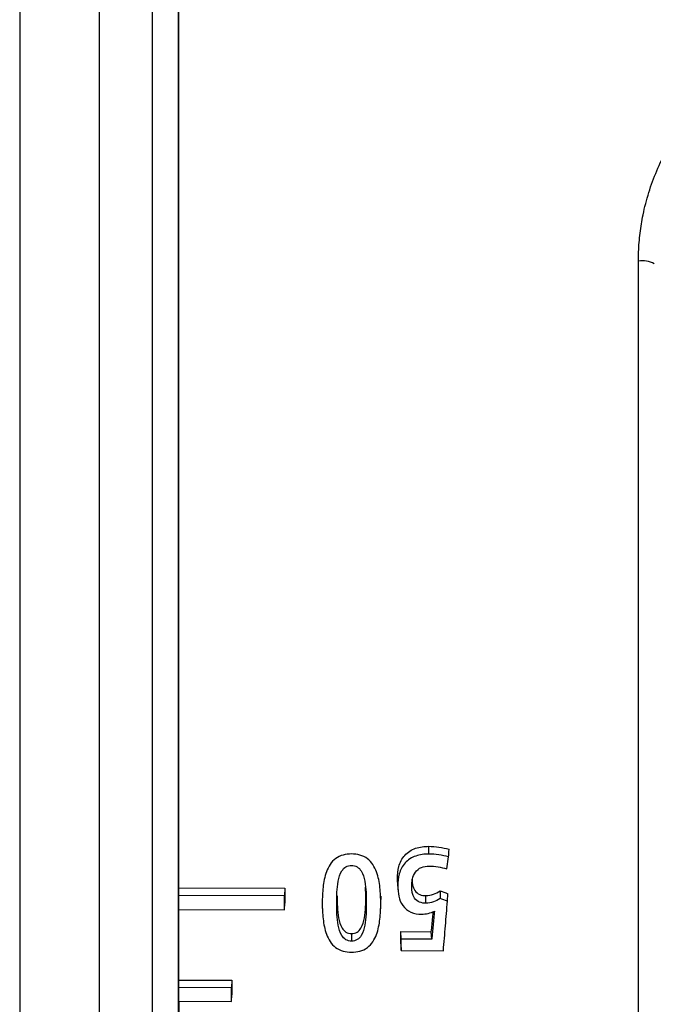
# Model space of a CAD drawing. Header units: millimetres. Extents: x -103 to 103, y -108 to 42.
# Tile 4 of 25: x -91 to -79, y -95 to -76. Entities that reach past the tile are written whole.
import ezdxf

# ---------------------------------------------------------------- set-up
doc = ezdxf.new("R2010")
doc.units = ezdxf.units.MM

msp = doc.modelspace()

# ---------------------------------------------------------------- linework, layer by layer
at = {"color": 7, "linetype": 'Continuous', "lineweight": 25}
for p, q in [((-91.2, -5), (-91.2, -106.5)), ((-89.7, -5), (-89.7, -106.5)), ((-88.2, -94.679), (-88.2, -62.967)), ((-88.7, -63.535), (-88.7, -106.465)), ((-88.699, -68.8), (-88.699, -106.465)), ((-83.485, -91.907), (-83.485, -91.761)), ((-83.145, -92.187), (-83.11, -91.96)), ((-84.068, -92.511), (-84.076, -92.373)), ((-83.806, -92.516), (-83.799, -92.379)), ((-88.2, -92.545), (-86.2, -92.551)), ((-86.2, -92.551), (-86.207, -92.695)), ((-86.2, -92.551), (-86.2, -92.832)), ((-84.669, -92.696), (-84.679, -92.532)), ((-84.072, -92.47), (-84.064, -92.608)), ((-86.207, -92.695), (-88.2, -92.689)), ((-84.669, -92.696), (-84.662, -92.833)), ((-84.39, -92.836), (-84.383, -92.699)), ((-83.537, -92.834), (-83.537, -92.69)), ((-83.132, -92.796), (-83.124, -92.654)), ((-88.2, -92.954), (-86.207, -92.96)), ((-86.207, -92.96), (-86.2, -92.832)), ((-85.495, -92.868), (-85.487, -93.006)), ((-84.395, -93.017), (-84.388, -92.879)), ((-84.941, -93.405), (-84.941, -93.547)), ((-84.012, -93.369), (-83.436, -93.37)), ((-84.012, -93.599), (-84.012, -93.369)), ((-84.004, -93.511), (-84.012, -93.369)), ((-83.429, -93.513), (-84.004, -93.511)), ((-83.429, -93.513), (-83.436, -93.37)), ((-84.012, -93.599), (-84.004, -93.726)), ((-84.004, -93.726), (-83.208, -93.729)), ((-88.2, -94.282), (-87.2, -94.286)), ((-87.207, -94.426), (-88.2, -94.422)), ((-87.2, -94.286), (-87.207, -94.426)), ((-87.2, -94.286), (-87.2, -94.557)), ((-87.207, -94.683), (-87.2, -94.557)), ((-88.2, -94.679), (-87.207, -94.683)), ((-88.2, -94.681), (-88.2, -97.915))]:
    msp.add_line(p, q, dxfattribs=at)
at = {"color": 8, "linetype": 'Continuous', "lineweight": 25, "flags": 128}
msp.add_lwpolyline([(-88.209, -75.13), (-88.209, -77.075), (-88.209, -79.094), (-88.209, -81.169), (-88.209, -83.28), (-88.209, -85.407), (-88.209, -87.53), (-88.209, -89.629), (-88.209, -91.685), (-88.209, -93.678), (-88.209, -95.589), (-88.209, -97.401), (-88.209, -99.095), (-88.209, -100.657), (-88.209, -102.072), (-88.209, -103.325), (-88.209, -104.407), (-88.209, -105.305), (-88.209, -106.012), (-88.209, -106.521), (-88.209, -106.828), (-88.209, -106.929)], dxfattribs=at)
at = {"color": 7, "linetype": 'Continuous', "lineweight": 25, "flags": 128}
for points in [[(-83.11, -91.96), (-83.108, -91.928), (-83.107, -91.896), (-83.105, -91.863), (-83.102, -91.816)], [(-83.27, -92.598), (-83.27, -92.625), (-83.27, -92.651), (-83.269, -92.678), (-83.269, -92.704), (-83.269, -92.743)]]:
    msp.add_lwpolyline(points, dxfattribs=at)
at = {"color": 7, "linetype": 'Continuous', "lineweight": 25}
msp.add_arc((-79.469, -81.279), 0.551, 64.345, 96.4355, dxfattribs=at)
for points, knots in [([(-79.53, -80.732), (-79.53, -80.673), (-79.528, -80.556), (-79.517, -80.381), (-79.499, -80.207), (-79.474, -80.033), (-79.427, -79.775), (-79.339, -79.437), (-79.189, -79.029), (-79.001, -78.639), (-78.701, -78.146), (-78.239, -77.585), (-77.676, -77.119), (-77.176, -76.814), (-76.778, -76.621), (-76.362, -76.467), (-75.977, -76.367), (-75.635, -76.308), (-75.339, -76.276), (-75.141, -76.272), (-75.042, -76.27)], [0, 0, 0, 0, 0.024985, 0.049978, 0.075019, 0.100147, 0.125402, 0.187796, 0.250588, 0.312795, 0.375222, 0.500123, 0.625149, 0.68782, 0.749904, 0.812841, 0.875157, 0.917003, 0.958541, 1, 1, 1, 1]), ([(-79.53, -99.211), (-79.53, -97.952), (-79.53, -96.574), (-79.53, -93.65), (-79.53, -92.103), (-79.53, -88.919), (-79.53, -87.281), (-79.53, -83.994), (-79.53, -82.345), (-79.53, -80.732)], [0, 0, 0, 0, 0.25, 0.25, 0.5, 0.5, 0.75, 0.75, 1, 1, 1, 1]), ([(-84.076, -92.373), (-84.076, -92.295), (-84.068, -92.217), (-84.027, -92.066), (-83.991, -91.992), (-83.883, -91.87), (-83.811, -91.825), (-83.654, -91.771), (-83.569, -91.761), (-83.485, -91.761)], [0, 0, 0, 0, 0.25, 0.25, 0.5, 0.5, 0.75, 0.75, 1, 1, 1, 1]), ([(-83.485, -91.761), (-83.42, -91.761), (-83.356, -91.767), (-83.227, -91.785), (-83.164, -91.798), (-83.102, -91.816)], [0, 0, 0, 0, 0.5, 0.5, 1, 1, 1, 1]), ([(-84.941, -91.905), (-84.995, -91.905), (-85.047, -91.911), (-85.148, -91.938), (-85.197, -91.96), (-85.323, -92.053), (-85.378, -92.146), (-85.448, -92.335), (-85.466, -92.434), (-85.489, -92.632), (-85.493, -92.731), (-85.493, -92.83)], [0, 0, 0, 0, 0.125, 0.125, 0.25, 0.25, 0.5, 0.5, 0.75, 0.75, 1, 1, 1, 1]), ([(-84.39, -92.836), (-84.39, -92.736), (-84.394, -92.637), (-84.416, -92.438), (-84.434, -92.339), (-84.504, -92.149), (-84.559, -92.056), (-84.683, -91.963), (-84.732, -91.94), (-84.834, -91.911), (-84.888, -91.906), (-84.941, -91.905)], [0, 0, 0, 0, 0.25, 0.25, 0.5, 0.5, 0.75, 0.75, 0.875, 0.875, 1, 1, 1, 1]), ([(-83.485, -91.907), (-83.568, -91.907), (-83.65, -91.917), (-83.806, -91.97), (-83.877, -92.014), (-83.983, -92.132), (-84.019, -92.204), (-84.061, -92.356), (-84.068, -92.433), (-84.068, -92.511)], [0, 0, 0, 0, 0.25, 0.25, 0.5, 0.5, 0.75, 0.75, 1, 1, 1, 1]), ([(-83.11, -91.96), (-83.171, -91.943), (-83.233, -91.931), (-83.359, -91.913), (-83.422, -91.908), (-83.485, -91.907)], [0, 0, 0, 0, 0.5, 0.5, 1, 1, 1, 1]), ([(-85.221, -92.833), (-85.221, -92.695), (-85.216, -92.557), (-85.178, -92.352), (-85.16, -92.283), (-85.103, -92.193), (-85.079, -92.166), (-85.016, -92.129), (-84.979, -92.121), (-84.941, -92.121)], [0, 0, 0, 0, 0.5, 0.5, 0.75, 0.75, 0.875, 0.875, 1, 1, 1, 1]), ([(-84.941, -92.121), (-84.904, -92.122), (-84.867, -92.13), (-84.804, -92.166), (-84.779, -92.194), (-84.722, -92.284), (-84.705, -92.352), (-84.666, -92.556), (-84.662, -92.695), (-84.662, -92.833)], [0, 0, 0, 0, 0.125, 0.125, 0.25, 0.25, 0.5, 0.5, 1, 1, 1, 1]), ([(-83.806, -92.516), (-83.806, -92.469), (-83.803, -92.423), (-83.782, -92.331), (-83.765, -92.286), (-83.708, -92.209), (-83.669, -92.178), (-83.578, -92.14), (-83.528, -92.133), (-83.478, -92.133)], [0, 0, 0, 0, 0.25, 0.25, 0.5, 0.5, 0.75, 0.75, 1, 1, 1, 1]), ([(-83.799, -92.379), (-83.799, -92.455), (-83.789, -92.533), (-83.723, -92.628), (-83.691, -92.654), (-83.618, -92.684), (-83.577, -92.69), (-83.537, -92.69)], [0, 0, 0, 0, 0.5, 0.5, 0.75, 0.75, 1, 1, 1, 1]), ([(-84.068, -92.511), (-84.068, -92.575), (-84.063, -92.639), (-84.035, -92.764), (-84.012, -92.825), (-83.935, -92.932), (-83.882, -92.975), (-83.759, -93.029), (-83.69, -93.04), (-83.621, -93.04)], [0, 0, 0, 0, 0.25, 0.25, 0.5, 0.5, 0.75, 0.75, 1, 1, 1, 1]), ([(-83.537, -92.834), (-83.578, -92.834), (-83.62, -92.828), (-83.695, -92.797), (-83.727, -92.771), (-83.796, -92.674), (-83.806, -92.594), (-83.806, -92.516)], [0, 0, 0, 0, 0.25, 0.25, 0.5, 0.5, 1, 1, 1, 1]), ([(-85.213, -92.697), (-85.213, -92.834), (-85.209, -92.972), (-85.172, -93.174), (-85.155, -93.241), (-85.101, -93.331), (-85.078, -93.359), (-85.016, -93.396), (-84.979, -93.405), (-84.941, -93.405)], [0, 0, 0, 0, 0.5, 0.5, 0.75, 0.75, 0.875, 0.875, 1, 1, 1, 1]), ([(-84.941, -93.405), (-84.904, -93.405), (-84.867, -93.397), (-84.805, -93.36), (-84.782, -93.332), (-84.728, -93.242), (-84.711, -93.175), (-84.674, -92.972), (-84.669, -92.834), (-84.669, -92.696)], [0, 0, 0, 0, 0.125, 0.125, 0.25, 0.25, 0.5, 0.5, 1, 1, 1, 1]), ([(-85.493, -92.83), (-85.492, -92.93), (-85.488, -93.03), (-85.465, -93.227), (-85.447, -93.326), (-85.378, -93.512), (-85.324, -93.604), (-85.2, -93.697), (-85.152, -93.721), (-85.049, -93.749), (-84.995, -93.755), (-84.941, -93.755)], [0, 0, 0, 0, 0.25, 0.25, 0.5, 0.5, 0.75, 0.75, 0.875, 0.875, 1, 1, 1, 1]), ([(-84.941, -93.547), (-84.979, -93.547), (-85.017, -93.538), (-85.079, -93.502), (-85.104, -93.474), (-85.16, -93.384), (-85.178, -93.316), (-85.216, -93.112), (-85.221, -92.973), (-85.221, -92.833)], [0, 0, 0, 0, 0.125, 0.125, 0.25, 0.25, 0.5, 0.5, 1, 1, 1, 1]), ([(-84.662, -92.833), (-84.662, -92.972), (-84.666, -93.111), (-84.704, -93.314), (-84.721, -93.381), (-84.777, -93.473), (-84.801, -93.501), (-84.865, -93.538), (-84.903, -93.547), (-84.941, -93.547)], [0, 0, 0, 0, 0.5, 0.5, 0.75, 0.75, 0.875, 0.875, 1, 1, 1, 1]), ([(-84.941, -93.755), (-84.888, -93.756), (-84.835, -93.75), (-84.733, -93.723), (-84.684, -93.7), (-84.558, -93.607), (-84.505, -93.517), (-84.435, -93.33), (-84.417, -93.231), (-84.394, -93.035), (-84.39, -92.936), (-84.39, -92.836)], [0, 0, 0, 0, 0.125, 0.125, 0.25, 0.25, 0.5, 0.5, 0.75, 0.75, 1, 1, 1, 1]), ([(-83.208, -93.729), (-83.201, -93.651), (-83.195, -93.572), (-83.188, -93.494), (-83.182, -93.416), (-83.176, -93.337), (-83.169, -93.258), (-83.157, -93.105), (-83.144, -92.951), (-83.132, -92.796)], [0, 0, 0, 0, 0.000255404, 0.000255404, 0.000255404, 0.000510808, 0.000510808, 0.000510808, 0.001007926, 0.001007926, 0.001007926, 0.001007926]), ([(-83.621, -93.04), (-83.578, -93.04), (-83.536, -93.035), (-83.454, -93.015), (-83.415, -92.999), (-83.378, -92.98)], [0, 0, 0, 0, 0.5, 0.5, 1, 1, 1, 1]), ([(-83.436, -93.37), (-83.431, -93.326), (-83.423, -93.236), (-83.41, -93.109), (-83.402, -93.026), (-83.399, -92.989)], [0, 0, 0, 0, 0.3531461, 0.7062922, 1, 1, 1, 1]), ([(-83.378, -92.98), (-83.382, -93.025), (-83.386, -93.07), (-83.391, -93.116), (-83.395, -93.161), (-83.399, -93.206), (-83.404, -93.251), (-83.412, -93.338), (-83.421, -93.425), (-83.429, -93.513)], [0, 0, 0, 0, 0.000145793, 0.000145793, 0.000145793, 0.0002915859, 0.0002915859, 0.0002915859, 0.0005756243, 0.0005756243, 0.0005756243, 0.0005756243])]:
    msp.add_open_spline(points, degree=3, knots=knots, dxfattribs=at)
for points in [[(-83.478, -92.133), (-83.365, -92.133), (-83.252, -92.153), (-83.145, -92.187)], [(-86.207, -92.96), (-86.207, -92.872), (-86.207, -92.784), (-86.207, -92.695)], [(-83.537, -92.69), (-83.44, -92.69), (-83.347, -92.654), (-83.27, -92.598)], [(-83.269, -92.743), (-83.346, -92.798), (-83.44, -92.834), (-83.537, -92.834)], [(-83.27, -92.598), (-83.221, -92.617), (-83.173, -92.636), (-83.124, -92.654)], [(-83.132, -92.796), (-83.178, -92.778), (-83.223, -92.761), (-83.269, -92.743)], [(-84.004, -93.726), (-84.004, -93.655), (-84.004, -93.583), (-84.004, -93.511)], [(-87.207, -94.683), (-87.207, -94.597), (-87.207, -94.512), (-87.207, -94.426)]]:
    msp.add_open_spline(points, degree=3, dxfattribs=at)

doc.saveas('drawing.dxf')
